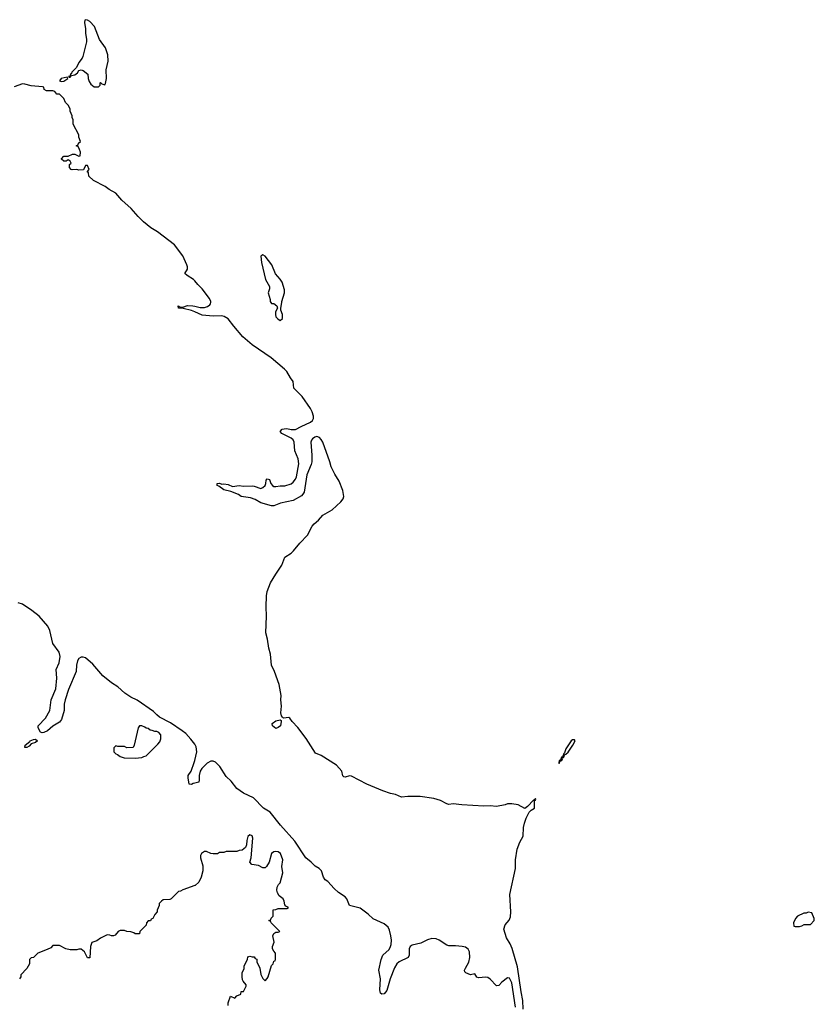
# Model space of a CAD drawing. Header units: inches. Extents: x 2323201 to 2563958, y 895391 to 1023096.
# Tile 192 of 196: x 2538383 to 2545726, y 1013516 to 1022614. Entities that reach past the tile are written whole.
import ezdxf

# ---------------------------------------------------------------- set-up
doc = ezdxf.new("R2010")
doc.units = ezdxf.units.IN
doc.header["$MEASUREMENT"] = 0
for name, color, linetype in [('C5031', 7, 'Continuous'), ('C5032', 7, 'Continuous'), ('C5041', 7, 'Continuous'), ('C5042', 7, 'Continuous')]:
    doc.layers.add(name, color=color, linetype=linetype)

msp = doc.modelspace()

# ---------------------------------------------------------------- linework, layer by layer
at = {"layer": 'C5031', "color": 5}
for points, elevation in [([(2540000, 1019914.2), (2539970, 1019927.1), (2539893.7, 1019946.3), (2539848.7, 1019950), (2539848, 1019970), (2539862, 1019962), (2539890, 1019958), (2539933.5, 1019973.5), (2539982, 1019970), (2540000, 1019965.9)], 20), ([(2540000, 1015920), (2539964.8, 1015964.8), (2539917.6, 1016017.6), (2539884.4, 1016044.3), (2539776.9, 1016116.9), (2539675.3, 1016170), (2539649.2, 1016190), (2539620.7, 1016220.7), (2539467.9, 1016327.9), (2539410, 1016354.2), (2539354.3, 1016390), (2539290, 1016449.7), (2539230, 1016487.2), (2539151, 1016550), (2539059.2, 1016659.2), (2538990, 1016718.4), (2538970, 1016724.3), (2538950, 1016723.9), (2538928.5, 1016711.5), (2538916, 1016690), (2538907.5, 1016650), (2538904.9, 1016590), (2538834.6, 1016425.4), (2538801.3, 1016330), (2538794.4, 1016290), (2538792.6, 1016230), (2538770, 1016149.3), (2538750, 1016122.9), (2538690, 1016085.6), (2538638.2, 1016041.8), (2538607.2, 1016027.2), (2538590, 1016024.7), (2538576, 1016030), (2538552.3, 1016070), (2538552.7, 1016090), (2538620.4, 1016159.6), (2538659.7, 1016230), (2538673, 1016330), (2538716.4, 1016430), (2538724.9, 1016530), (2538719.7, 1016610), (2538746, 1016670), (2538757.7, 1016730), (2538746.2, 1016770), (2538689.8, 1016850), (2538661.8, 1016970), (2538643.8, 1017010), (2538563.4, 1017103.4), (2538496.2, 1017156.2), (2538410, 1017213.9), (2538370, 1017227.1)], 40), ([(2540000, 1015559.6), (2539984.6, 1015555.4), (2539970, 1015547.2), (2539948.9, 1015548.9), (2539938, 1015610), (2539940.7, 1015630), (2539968.3, 1015671.7), (2539995.9, 1015750), (2540000, 1015767.8)], 40), ([(2540000, 1014612.7), (2539890, 1014575.3), (2539870, 1014562), (2539850, 1014558), (2539782, 1014490), (2539770, 1014484), (2539710, 1014482), (2539692, 1014470), (2539672.7, 1014447.3), (2539671.6, 1014428.4), (2539652.7, 1014387.3), (2539652, 1014370), (2539630, 1014346), (2539614, 1014310), (2539598, 1014302), (2539590, 1014286), (2539570, 1014286), (2539554, 1014270), (2539551.6, 1014248.4), (2539494, 1014190), (2539490, 1014166), (2539450, 1014166), (2539436.4, 1014176.4), (2539410, 1014186), (2539372.7, 1014187.3), (2539350, 1014198), (2539310, 1014198), (2539291.6, 1014188.4), (2539263.6, 1014156.4), (2539250, 1014148), (2539230, 1014148), (2539216.4, 1014156.4), (2539190, 1014158), (2539130, 1014128), (2539096, 1014104), (2539050, 1014088), (2539036, 1014050), (2539030, 1013946), (2539010, 1013946), (2538980.4, 1014000.4), (2538950, 1014026), (2538930, 1014026), (2538910, 1014018), (2538850, 1014018), (2538810, 1014028), (2538750, 1014058), (2538690, 1014058), (2538670, 1014038), (2538638, 1014022), (2538550, 1013988), (2538511.2, 1013948.9), (2538490, 1013946), (2538474, 1013930), (2538472, 1013890), (2538450, 1013846), (2538392.7, 1013787.3), (2538391.6, 1013768.4), (2538382, 1013750)], 60)]:
    msp.add_lwpolyline(points, dxfattribs=dict(at, elevation=elevation))
for points, elevation in [([(2539510, 1016088.7), (2539490, 1016088), (2539478, 1016070), (2539442, 1015910), (2539431.2, 1015888.9), (2539372.7, 1015887.3), (2539350, 1015898), (2539290, 1015898), (2539270, 1015906), (2539252.7, 1015887.3), (2539252, 1015850), (2539270, 1015832), (2539285.4, 1015825.4), (2539310, 1015804.7), (2539347.3, 1015792.7), (2539450, 1015791.3), (2539510, 1015798), (2539530, 1015804.7), (2539550, 1015812), (2539660.4, 1015919.6), (2539678, 1015942), (2539688, 1015970), (2539687.3, 1016007.3), (2539668.4, 1016028.4), (2539650, 1016038), (2539630, 1016038), (2539607.3, 1016047.3), (2539588.4, 1016048.4), (2539570, 1016066), (2539550, 1016068), (2539538, 1016078)], 60), ([(2538430, 1015888.7), (2538433.2, 1015910), (2538476.6, 1015943.4), (2538479.3, 1015950), (2538510, 1015963), (2538530, 1015964.9), (2538547.3, 1015950), (2538530, 1015935.1), (2538490, 1015922.7), (2538470, 1015900.9), (2538450, 1015889.2)], 40)]:
    msp.add_lwpolyline(points, close=True, dxfattribs=dict(at, elevation=elevation))
at = {"layer": 'C5032', "color": 5, "elevation": 20}
for points in [[(2538990, 1022614.5), (2538985.5, 1022610), (2538982.6, 1022590), (2538991.5, 1022531.5), (2538990.3, 1022489.7), (2539000.8, 1022430), (2539000.3, 1022410), (2538966.5, 1022273.5), (2538960.9, 1022259.1), (2538930, 1022218), (2538907.2, 1022172.8), (2538864.9, 1022130), (2538862, 1022118), (2538852, 1022110), (2538854, 1022106), (2538850, 1022106), (2538846, 1022094), (2538834, 1022090), (2538843.6, 1022083.6), (2538850, 1022084.7), (2538862, 1022098), (2538893.6, 1022106.4), (2538916, 1022124), (2538930, 1022144.7), (2538950, 1022150.8), (2538970, 1022144.7), (2539012, 1022110), (2539014, 1022070), (2539023.6, 1022043.6), (2539039.6, 1022019.6), (2539070, 1021994), (2539110, 1021994), (2539126, 1022010), (2539126, 1022030), (2539130, 1022034), (2539142, 1022022), (2539170, 1022014), (2539176.4, 1022023.6), (2539184, 1022070), (2539181.2, 1022150), (2539199.6, 1022230), (2539197.7, 1022290), (2539174.6, 1022354.5), (2539119.2, 1022430), (2539072.9, 1022552.9), (2539030, 1022596.9), (2539010, 1022611.3)], [(2538822, 1022082), (2538766, 1022070), (2538752, 1022050), (2538770, 1022044), (2538790, 1022046.8), (2538828, 1022070)]]:
    msp.add_lwpolyline(points, close=True, dxfattribs=at)
msp.add_lwpolyline([(2540000, 1020201.5), (2539990, 1020213.3), (2539929.4, 1020250), (2539909.2, 1020270), (2539931.9, 1020308.1), (2539933.1, 1020330), (2539927.6, 1020350), (2539891.7, 1020431.7), (2539813.7, 1020533.7), (2539654.8, 1020654.8), (2539595.8, 1020690), (2539526.2, 1020746.1), (2539476.2, 1020796.2), (2539413.6, 1020870), (2539327.4, 1020947.4), (2539270.7, 1021010.7), (2539210, 1021045.7), (2539173.1, 1021073.1), (2539066, 1021130), (2539022, 1021170), (2539019, 1021199), (2539006, 1021210), (2539026, 1021230), (2539010, 1021266), (2538990, 1021266), (2538972, 1021228), (2538930, 1021224), (2538910, 1021229), (2538866.8, 1021226.8), (2538858, 1021230), (2538842, 1021250), (2538844, 1021276), (2538858, 1021290), (2538850, 1021306), (2538830, 1021318), (2538811.6, 1021308.4), (2538790, 1021308), (2538770, 1021326), (2538768.7, 1021330), (2538790, 1021352), (2538830, 1021354), (2538870, 1021371.3), (2538891.6, 1021371.6), (2538930, 1021354), (2538942, 1021358), (2538946, 1021390), (2538936.4, 1021416.4), (2538922, 1021442), (2538906, 1021450), (2538922, 1021458), (2538927.3, 1021472.7), (2538946, 1021490), (2538928.4, 1021528.4), (2538928, 1021550), (2538878, 1021650), (2538878, 1021690), (2538868, 1021710), (2538867.3, 1021727.3), (2538848.4, 1021768.4), (2538848, 1021790), (2538830, 1021826), (2538806, 1021850), (2538790, 1021886), (2538750, 1021926), (2538727.3, 1021927.3), (2538706, 1021950), (2538690, 1021958), (2538630, 1021958), (2538610, 1021968), (2538606, 1021990), (2538594.6, 1021994.6), (2538490, 1022002.4), (2538430, 1022019.8), (2538410, 1022020.9), (2538330, 1021992.7)], dxfattribs=at)
at = {"layer": 'C5041', "color": 5}
for points, elevation in [([(2540000, 1019965.9), (2540050, 1019954.7), (2540090, 1019956), (2540117, 1019963), (2540140.3, 1019979.7), (2540147.2, 1019990), (2540148, 1020000)], 20), ([(2540703.5, 1020000), (2540710, 1019991.3), (2540730.8, 1019990.8), (2540758, 1019970), (2540764.7, 1019950), (2540745.5, 1019914.5), (2540745.5, 1019890), (2540750.8, 1019870), (2540766.8, 1019850), (2540790, 1019836), (2540810, 1019854), (2540811.4, 1019890), (2540797.2, 1019930), (2540796, 1019950), (2540803.7, 1020000)], 20), ([(2543035.3, 1013470), (2543033.7, 1013550), (2543017.2, 1013630), (2542983.8, 1013863.7), (2542933.2, 1014033.2), (2542915.4, 1014075.4), (2542882, 1014130), (2542858, 1014210), (2542868.8, 1014250), (2542907.1, 1014292.9), (2542917, 1014323), (2542921.7, 1014370), (2542913.3, 1014530), (2542963.1, 1014770), (2542965.1, 1014850), (2542979.8, 1014950), (2543005.3, 1015014.7), (2543034, 1015070), (2543039.6, 1015150), (2543047.6, 1015190), (2543064.4, 1015235.6), (2543089.6, 1015290.4), (2543109.6, 1015310.4), (2543139, 1015330), (2543141.2, 1015398.8), (2543150, 1015401), (2543153, 1015413), (2543150, 1015417.2), (2543141, 1015410), (2543138.8, 1015401.2), (2543130, 1015402.7), (2543075.1, 1015344.9), (2543050, 1015326.6), (2542990, 1015358.5), (2542930.3, 1015369.7), (2542891.8, 1015368.2), (2542870, 1015358), (2542790, 1015342.6), (2542730, 1015349.7), (2542672.9, 1015347.2), (2542470, 1015359), (2542390, 1015369.9), (2542350, 1015363.2), (2542330, 1015368.2), (2542270, 1015400.2), (2542210, 1015419.1), (2542084.6, 1015435.4), (2541970, 1015436.6), (2541910, 1015429.9), (2541854.9, 1015454.9), (2541810, 1015464.1), (2541737.2, 1015490), (2541591.9, 1015550), (2541450, 1015624.9), (2541430, 1015628), (2541390, 1015615), (2541378.6, 1015618.6), (2541368.3, 1015628.3), (2541358.8, 1015670), (2541310, 1015725.9), (2541170, 1015816.1), (2541117.5, 1015837.5), (2541031.5, 1015971.5), (2540954.3, 1016074.3), (2540899.8, 1016130), (2540878.9, 1016158.9), (2540870, 1016165.1), (2540821.3, 1016161.3), (2540810, 1016168), (2540801.8, 1016181.8), (2540796.1, 1016210), (2540801.4, 1016270), (2540796.3, 1016330), (2540799.6, 1016370), (2540781.9, 1016470), (2540737.5, 1016590), (2540708.4, 1016650), (2540699.9, 1016750), (2540686.4, 1016806.4), (2540674.2, 1016890), (2540657.8, 1016950), (2540663.7, 1017103.7), (2540659.2, 1017190), (2540662.5, 1017290), (2540669.9, 1017329.9), (2540701.1, 1017410), (2540748.6, 1017491.5), (2540804.7, 1017575.3), (2540833.4, 1017646.6), (2540890, 1017684.8), (2540913.8, 1017706.2), (2540970, 1017776.6), (2541042.3, 1017850), (2541086.6, 1017933.4), (2541103.8, 1017956.2), (2541142.9, 1017990), (2541182.7, 1018037.3), (2541270, 1018084.4), (2541350, 1018158.6), (2541372.3, 1018187.7), (2541379.1, 1018210), (2541370, 1018264.5), (2541335.8, 1018350), (2541294.2, 1018414.2), (2541262.5, 1018482.5), (2541250, 1018529.3), (2541183.2, 1018710), (2541170, 1018735.1), (2541153.8, 1018753.8), (2541130, 1018762.5), (2541110, 1018756.2), (2541090, 1018740.9), (2541079.7, 1018730), (2541072.2, 1018710), (2541082.9, 1018590), (2541082, 1018530), (2541075.8, 1018504.2), (2541036.9, 1018410), (2541010.2, 1018249.8), (2541000.3, 1018230), (2540985.6, 1018214.4), (2540910, 1018172.9), (2540793.2, 1018146.8), (2540730, 1018121.3), (2540710, 1018122.6), (2540610, 1018148.9), (2540559.5, 1018179.5), (2540516.6, 1018196.6), (2540430, 1018209.7), (2540405.5, 1018225.5), (2540334.9, 1018254.9), (2540269, 1018270), (2540223.1, 1018303.1), (2540206, 1018310), (2540206, 1018330), (2540229, 1018331), (2540250, 1018322), (2540270, 1018324.7), (2540310, 1018318.8), (2540350, 1018300.7), (2540410, 1018310.4), (2540450, 1018304.4), (2540530, 1018308.5), (2540550, 1018305.3), (2540610, 1018282.8), (2540630, 1018290.3), (2540650.8, 1018309.2), (2540658, 1018330), (2540659.3, 1018360.7), (2540670, 1018373), (2540690, 1018366), (2540703.8, 1018330), (2540719.1, 1018310), (2540730, 1018302.4), (2540750, 1018299.5), (2540790, 1018306.7), (2540832.9, 1018307.1), (2540890, 1018327), (2540910, 1018340.3), (2540931.8, 1018368.2), (2540941.8, 1018390), (2540963.7, 1018510), (2540956.7, 1018556.7), (2540926.6, 1018630), (2540919.8, 1018710), (2540910.5, 1018730.6), (2540890, 1018748.2), (2540805.2, 1018790), (2540788.7, 1018810), (2540808.7, 1018830), (2540825.3, 1018834.7), (2540850, 1018836.1), (2540890, 1018826.9), (2540930, 1018828.3), (2540983.3, 1018856.7), (2541070, 1018893.9), (2541089.8, 1018910), (2541098.4, 1018930), (2541098.9, 1018950), (2541086.3, 1018990), (2541070, 1019021.4), (2540993.5, 1019133.5), (2540915.6, 1019210), (2540909.7, 1019270), (2540883.7, 1019303.7), (2540850, 1019362.6), (2540830, 1019386), (2540705.7, 1019490), (2540532.4, 1019610), (2540443.4, 1019683.4), (2540361, 1019781), (2540310, 1019850.8), (2540273.1, 1019873.1), (2540250, 1019878), (2540170, 1019876.1), (2540070, 1019884.2), (2540000, 1019914.2)], 20), ([(2540000, 1015767.8), (2540018.8, 1015850), (2540014.3, 1015894.3), (2540000, 1015920)], 40), ([(2542963.8, 1013490), (2542930, 1013715.6), (2542910, 1013757), (2542890, 1013762), (2542839.7, 1013720.3), (2542811.9, 1013690), (2542790, 1013687.8), (2542730, 1013749.8), (2542710, 1013762.2), (2542690, 1013766.8), (2542621.5, 1013761.5), (2542608.3, 1013768.3), (2542590, 1013797), (2542550, 1013789.7), (2542506.9, 1013806.9), (2542497.4, 1013817.4), (2542494.7, 1013830), (2542501.2, 1013850), (2542533.2, 1013906.8), (2542541, 1013950), (2542539.9, 1013999.9), (2542527, 1014027), (2542503.2, 1014043.2), (2542471, 1014051), (2542410, 1014057.2), (2542350, 1014055.1), (2542330, 1014061.5), (2542257.6, 1014110), (2542230, 1014119.8), (2542190, 1014125), (2542150, 1014112), (2542090, 1014081.3), (2542010, 1014063.7), (2541990.4, 1014049.6), (2541982.4, 1014030), (2541980.4, 1013970), (2541973.4, 1013950), (2541890.1, 1013909.9), (2541869.2, 1013890), (2541847, 1013853), (2541807.7, 1013750), (2541776.5, 1013643.5), (2541750, 1013614), (2541730, 1013609.3), (2541718, 1013618), (2541711.2, 1013650), (2541715.7, 1013750), (2541703.1, 1013830), (2541724.3, 1013930), (2541738.5, 1013970), (2541796.1, 1014023.9), (2541810.8, 1014049.2), (2541816.2, 1014070), (2541818.2, 1014110), (2541813.8, 1014150), (2541800.7, 1014200.7), (2541786.5, 1014230), (2541750, 1014260.2), (2541650, 1014305.7), (2541603.5, 1014350), (2541530, 1014405.5), (2541429.8, 1014429.8), (2541405.7, 1014490), (2541391.2, 1014510), (2541329.8, 1014549.8), (2541287.3, 1014587.3), (2541230, 1014649.7), (2541207, 1014666.9), (2541190.6, 1014690.6), (2541170.4, 1014750.4), (2541150, 1014769.8), (2541113.3, 1014793.3), (2541076.9, 1014830), (2541028.2, 1014868.2), (2540924.9, 1015024.9), (2540793, 1015170), (2540697.2, 1015290), (2540635.8, 1015330), (2540542.8, 1015422.8), (2540450, 1015468.1), (2540389.9, 1015510), (2540336.7, 1015576.7), (2540290, 1015621.5), (2540233.7, 1015713.7), (2540192.9, 1015752.9), (2540170, 1015761.9), (2540150, 1015762.3), (2540114.6, 1015745.5), (2540066.4, 1015693.5), (2540051, 1015669), (2540040.5, 1015630), (2540042.4, 1015590), (2540038, 1015570), (2540000, 1015559.6)], 40), ([(2540310, 1013506), (2540309.2, 1013530), (2540330, 1013591.3), (2540370, 1013574), (2540390, 1013594), (2540426, 1013610), (2540430, 1013634), (2540450, 1013634), (2540476.4, 1013683.6), (2540476.4, 1013696.4), (2540448, 1013730), (2540443.1, 1013743.1), (2540438, 1013770), (2540438, 1013810), (2540456.4, 1013843.6), (2540458, 1013870), (2540488, 1013930), (2540490, 1013954), (2540510, 1013962), (2540530, 1013954), (2540550, 1013954), (2540558, 1013938), (2540572.7, 1013932.7), (2540574, 1013910), (2540602, 1013850), (2540612, 1013790), (2540630, 1013754), (2540650, 1013734), (2540670, 1013754), (2540678, 1013770), (2540710, 1013874), (2540726, 1013890), (2540730, 1013914), (2540742, 1013918), (2540747.3, 1013932.7), (2540746, 1013990), (2540730, 1014006), (2540718, 1014030), (2540718, 1014050), (2540735.3, 1014090), (2540722, 1014150), (2540730, 1014171.3), (2540750, 1014182), (2540770, 1014182), (2540786, 1014190), (2540706, 1014270), (2540702, 1014282), (2540686, 1014290), (2540702, 1014298), (2540707.3, 1014312.7), (2540726, 1014330), (2540726, 1014390), (2540750, 1014392), (2540770, 1014402), (2540850, 1014402), (2540866, 1014410), (2540842, 1014422), (2540834, 1014434), (2540826, 1014470), (2540816, 1014490), (2540779.6, 1014519.6), (2540764.9, 1014544.9), (2540758, 1014570), (2540762, 1014598), (2540775.5, 1014624.5), (2540790, 1014638), (2540815.8, 1014730), (2540804.5, 1014790), (2540814.7, 1014850), (2540792.3, 1014910), (2540770, 1014926), (2540750, 1014929.2), (2540730, 1014925.2), (2540711, 1014910), (2540687.3, 1014830), (2540664, 1014790), (2540650, 1014778), (2540630, 1014778.4), (2540590, 1014798), (2540527.7, 1014807.7), (2540508.7, 1014830), (2540521.2, 1014870), (2540537, 1015050), (2540530, 1015073.2), (2540510, 1015082), (2540490, 1015066), (2540481, 1015030), (2540478, 1014990), (2540470, 1014966), (2540439.6, 1014940.4), (2540410, 1014938), (2540390, 1014928), (2540290, 1014928), (2540270, 1014918), (2540230, 1014918), (2540210, 1014908), (2540170, 1014906), (2540148.4, 1014908.4), (2540110, 1014928), (2540090, 1014928), (2540062, 1014910), (2540052, 1014890), (2540052, 1014870), (2540075.3, 1014795.3), (2540076, 1014750), (2540061, 1014690), (2540036.8, 1014643.2), (2540005.4, 1014614.6), (2540000, 1014612.7)], 60)]:
    msp.add_lwpolyline(points, dxfattribs=dict(at, elevation=elevation))
at = {"layer": 'C5041', "color": 5, "elevation": 20}
for points in [[(2540750, 1016065.2), (2540718, 1016090), (2540715.3, 1016110), (2540750, 1016134), (2540790, 1016144.9), (2540798.3, 1016138.3), (2540799.5, 1016130), (2540792.8, 1016090), (2540770, 1016072.7)], [(2543490, 1015960.7), (2543478.2, 1015950), (2543430, 1015878), (2543418.7, 1015841.3), (2543410, 1015834), (2543402, 1015810), (2543400.7, 1015800.7), (2543410, 1015800.7), (2543417.2, 1015822.8), (2543430, 1015826.7), (2543450, 1015846.3), (2543494.4, 1015910), (2543515.4, 1015950), (2543510, 1015959.7)], [(2543399.5, 1015799.5), (2543390, 1015799.5), (2543382.4, 1015782.4), (2543384, 1015776), (2543369.1, 1015770), (2543367, 1015753), (2543362.8, 1015750), (2543364.9, 1015744.9), (2543370, 1015745.5), (2543375.5, 1015755.5), (2543373.6, 1015766.4), (2543384.5, 1015764.5), (2543392.1, 1015770), (2543400.9, 1015790)], [(2545670, 1014366), (2545650, 1014358), (2545630, 1014358), (2545572, 1014330), (2545552, 1014310), (2545534, 1014270), (2545538, 1014238), (2545550, 1014234), (2545590, 1014234), (2545610, 1014242), (2545632.7, 1014252.7), (2545690, 1014254), (2545726, 1014290), (2545726, 1014310), (2545702, 1014362)]]:
    msp.add_lwpolyline(points, close=True, dxfattribs=at)
at = {"layer": 'C5042', "color": 5, "elevation": 20}
for points in [[(2540803.7, 1020000), (2540805.2, 1020010), (2540829.3, 1020090), (2540830, 1020118), (2540807, 1020190), (2540790, 1020216.2), (2540745.3, 1020265.3), (2540713, 1020350), (2540650, 1020429), (2540630, 1020442), (2540612, 1020430), (2540617.3, 1020370), (2540654.4, 1020214.4), (2540692, 1020150), (2540691.2, 1020128.9), (2540678, 1020090), (2540698.8, 1020030), (2540696, 1020010), (2540703.5, 1020000)], [(2540148, 1020000), (2540148.8, 1020010), (2540138.1, 1020038.1), (2540070, 1020128.5), (2540028.1, 1020168.1), (2540000, 1020201.5)]]:
    msp.add_lwpolyline(points, dxfattribs=at)

doc.saveas('drawing.dxf')
